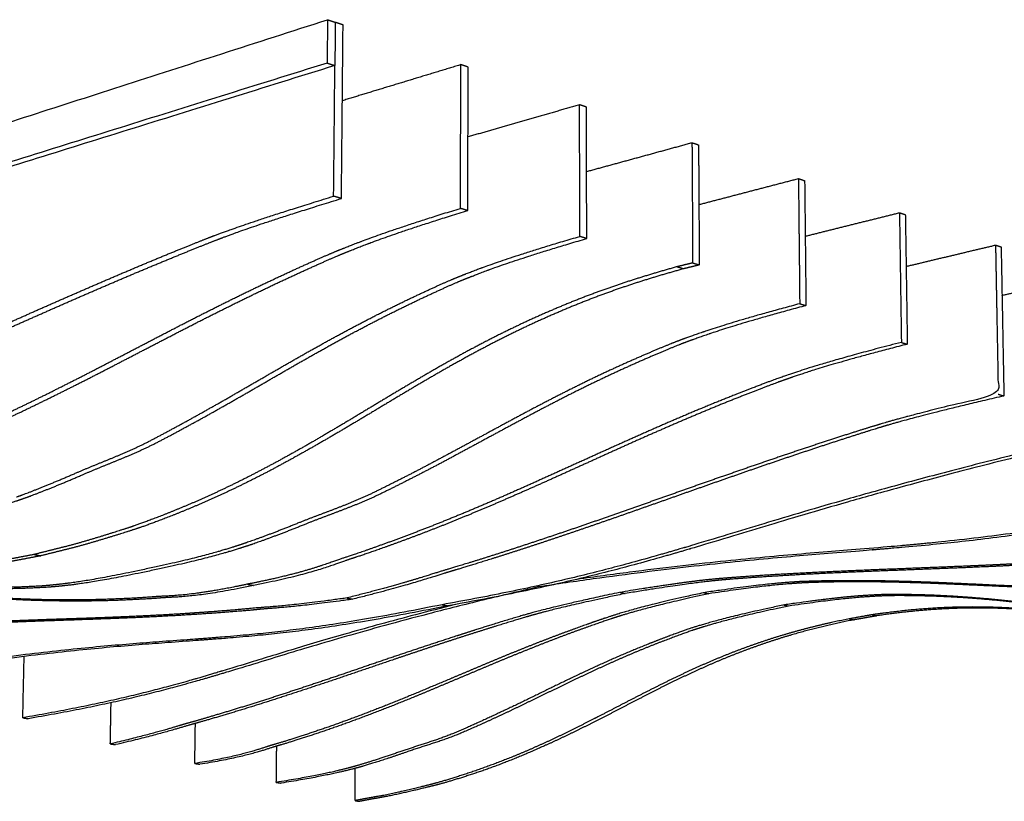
# Model space of a CAD drawing. Header units: centimetres. Extents: x 1837 to 3933, y 103 to 1041.
# Tile 6 of 34: x 2237 to 2339, y 815 to 896. Entities that reach past the tile are written whole.
import ezdxf

# ---------------------------------------------------------------- set-up
doc = ezdxf.new("R2010")
doc.units = ezdxf.units.CM
doc.layers.add('240x240$Visible$Curves$3D', color=7, linetype='Continuous', true_color=0x000000)

msp = doc.modelspace()

# ---------------------------------------------------------------- linework, layer by layer
at = {"layer": '240x240$Visible$Curves$3D'}
for points, weights, degree in [([(2149.92, 858.28), (2200.88, 874.69), (2268.46, 896.45)], [653.232042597, 572.914436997, 492.596831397], 2), ([(2268.46, 896.45), (2268.44, 894.21), (2268.41, 891.96)], [492.596831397, 492.141250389, 491.685669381], 2), ([(2268.46, 896.45), (2268.86, 896.32), (2269.26, 896.18)], [492.596831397, 493.029002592, 493.461173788], 2), ([(2269.26, 896.18), (2269.24, 893.94), (2269.22, 891.7)], [493.461173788, 493.00559278, 492.550011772], 2), ([(2270.07, 895.91), (2269.66, 896.05), (2269.26, 896.18)], [494.325516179, 493.893344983, 493.461173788], 2), ([(2269.9, 877.91), (2269.96, 883.94), (2270.01, 889.94), (2270.07, 895.91)], [490.680868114, 491.895750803, 493.110633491, 494.325516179], 3), ([(2268.41, 891.96), (2200.73, 870.8), (2149.72, 854.84)], [491.685669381, 572.003274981, 652.320880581], 2), ([(2269.22, 891.7), (2201.53, 870.6), (2150.48, 854.69)], [492.550011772, 572.867617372, 653.185222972], 2), ([(2268.41, 891.96), (2268.82, 891.83), (2269.22, 891.7)], [491.685669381, 492.117840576, 492.550011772], 2), ([(2269.09, 878.15), (2269.14, 882.68), (2269.18, 887.2), (2269.22, 891.7)], [489.816525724, 490.727681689, 491.638837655, 492.549993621], 3), ([(2282.29, 891.79), (2278.12, 890.52), (2274.02, 889.28), (2270, 888.05)], [507.866880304, 512.170251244, 516.473622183, 520.776993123], 3), ([(2282.23, 876.89), (2282.25, 881.87), (2282.27, 886.84), (2282.29, 891.79)], [504.768929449, 505.801579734, 506.834230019, 507.866880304], 3), ([(2283.05, 891.53), (2282.67, 891.66), (2282.29, 891.79)], [508.731222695, 508.299051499, 507.866880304], 2), ([(2282.99, 876.66), (2283.01, 881.63), (2283.03, 886.59), (2283.05, 891.53)], [505.63327184, 506.665922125, 507.69857241, 508.731222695], 3), ([(2294.59, 887.63), (2290.68, 886.5), (2286.82, 885.39), (2283.02, 884.3)], [522.27258682, 526.330229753, 530.387872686, 534.44551562], 3), ([(2294.61, 873.98), (2294.6, 878.55), (2294.6, 883.1), (2294.59, 887.63)], [519.356868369, 520.328774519, 521.300680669, 522.27258682], 3), ([(2295.31, 887.39), (2294.95, 887.51), (2294.59, 887.63)], [523.136929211, 522.704758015, 522.27258682], 2), ([(2295.33, 873.76), (2295.32, 878.32), (2295.32, 882.86), (2295.31, 887.39)], [520.22121076, 521.19311691, 522.16502306, 523.136929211], 3), ([(2295.32, 880.71), (2298.91, 881.69), (2302.55, 882.69), (2306.24, 883.7)], [548.193741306, 544.355258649, 540.516775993, 536.678293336], 3), ([(2306.24, 883.7), (2306.27, 879.56), (2306.29, 875.4), (2306.31, 871.23)], [536.678293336, 535.76713132, 534.855969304, 533.944807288], 3), ([(2306.24, 883.7), (2306.58, 883.59), (2306.92, 883.47)], [536.678293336, 537.110464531, 537.542635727], 2), ([(2306.92, 883.47), (2306.95, 879.34), (2306.97, 875.19), (2307, 871.02)], [537.542635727, 536.631473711, 535.720311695, 534.809149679], 3), ([(2306.96, 877.28), (2310.35, 878.17), (2313.79, 879.07), (2317.28, 879.98)], [562.009258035, 558.367505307, 554.72575258, 551.083999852], 3), ([(2317.28, 879.98), (2317.32, 875.67), (2317.37, 871.34), (2317.41, 867)], [551.083999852, 550.112093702, 549.140187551, 548.168281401], 3), ([(2317.28, 879.98), (2317.6, 879.87), (2317.92, 879.76)], [551.083999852, 551.516171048, 551.948342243], 2), ([(2317.92, 879.76), (2317.97, 875.46), (2318.01, 871.14), (2318.06, 866.81)], [551.948342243, 550.976436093, 550.004529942, 549.032623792], 3), ([(2256.26, 873.89), (2257.67, 874.43), (2260.53, 875.52), (2269.09, 878.15)], [503.06042071, 501.583573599, 498.624222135, 489.816525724], 3), ([(2257.07, 873.66), (2258.48, 874.2), (2261.34, 875.29), (2269.9, 877.91)], [503.924763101, 502.44791599, 499.488564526, 490.680868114], 3), ([(2269.9, 877.91), (2269.5, 878.03), (2269.09, 878.15)], [490.680868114, 490.248696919, 489.816525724], 2), ([(2269.42, 872.47), (2271.09, 873.15), (2274.27, 874.45), (2282.23, 876.89)], [517.953504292, 516.217910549, 512.951919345, 504.768929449], 3), ([(2282.99, 876.66), (2282.61, 876.77), (2282.23, 876.89)], [505.63327184, 505.201100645, 504.768929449], 2), ([(2270.18, 872.25), (2271.85, 872.93), (2275.03, 874.23), (2282.99, 876.66)], [518.817846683, 517.08225294, 513.816261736, 505.63327184], 3), ([(2317.98, 874), (2321.2, 874.81), (2324.46, 875.62), (2327.75, 876.44)], [575.88231909, 572.41811485, 568.953910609, 565.489706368], 3), ([(2327.75, 876.44), (2327.82, 871.97), (2327.88, 867.49), (2327.95, 862.99)], [565.489706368, 564.457056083, 563.424405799, 562.391755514], 3), ([(2327.75, 876.44), (2328.06, 876.34), (2328.36, 876.24)], [565.489706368, 565.921877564, 566.354048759], 2), ([(2328.36, 876.24), (2328.43, 871.77), (2328.5, 867.3), (2328.56, 862.8)], [566.354048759, 565.321398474, 564.28874819, 563.256097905], 3), ([(2282, 869.78), (2283.66, 870.45), (2286.76, 871.69), (2294.61, 873.98)], [532.373541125, 530.639020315, 527.44815519, 519.356868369], 3), ([(2295.33, 873.76), (2294.97, 873.87), (2294.61, 873.98)], [520.22121076, 519.789039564, 519.356868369], 2), ([(2282.72, 869.57), (2284.39, 870.24), (2287.49, 871.48), (2295.33, 873.76)], [533.237883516, 531.503362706, 528.312497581, 520.22121076], 3), ([(2328.44, 870.87), (2331.5, 871.6), (2334.58, 872.34), (2337.71, 873.08)], [589.804968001, 586.501782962, 583.198597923, 579.895412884], 3), ([(2337.71, 873.08), (2338, 872.99), (2338.29, 872.89)], [579.895412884, 580.32758408, 580.759755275], 2), ([(2338.29, 872.89), (2338.39, 867.76), (2338.48, 862.61), (2338.58, 857.44)], [580.759755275, 579.544872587, 578.329989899, 577.115107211], 3), ([(2306.31, 871.23), (2305.78, 871.1), (2305.25, 870.97), (2304.72, 870.84)], [533.944807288, 534.491643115, 535.038478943, 535.58531477], 3), ([(2304.72, 870.84), (2305.06, 870.73), (2305.4, 870.63)], [535.58531477, 536.017485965, 536.449657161], 2), ([(2307, 871.02), (2306.46, 870.89), (2305.93, 870.76), (2305.4, 870.63)], [534.809149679, 535.355985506, 535.902821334, 536.449657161], 3), ([(2306.31, 871.23), (2306.66, 871.13), (2307, 871.02)], [533.944807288, 534.376978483, 534.809149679], 2), ([(2338.38, 867.87), (2341.29, 868.54), (2344.22, 869.21), (2347.18, 869.89)], [603.770343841, 600.613935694, 597.457527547, 594.3011194], 3), ([(2317.41, 867), (2309.64, 864.93), (2306.57, 863.79), (2304.92, 863.18)], [548.168281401, 556.259568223, 559.450433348, 561.184954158], 3), ([(2318.06, 866.81), (2310.29, 864.74), (2307.22, 863.6), (2305.57, 862.99)], [549.032623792, 557.123910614, 560.314775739, 562.049296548], 3), ([(2317.41, 867), (2317.74, 866.91), (2318.06, 866.81)], [548.168281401, 548.600452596, 549.032623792], 2), ([(2328.56, 862.8), (2320.75, 860.81), (2317.64, 859.73), (2315.99, 859.15)], [563.256097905, 571.439087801, 574.705079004, 576.440672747], 3), ([(2327.95, 862.99), (2328.26, 862.89), (2328.56, 862.8)], [562.391755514, 562.823926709, 563.256097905], 2), ([(2338.58, 857.44), (2330.25, 855.51), (2327.46, 854.68), (2326.08, 854.27)], [577.115107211, 585.922803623, 588.882155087, 590.359002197], 3), ([(2338, 857.61), (2338.29, 857.53), (2338.58, 857.44)], [576.25076482, 576.682936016, 577.115107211], 2), ([(2347.55, 853.25), (2309.2, 844.15), (2306.6, 840.5), (2280.33, 835.79)], [590.29200653, 633.24584161, 635.621939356, 669.516217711], 3), ([(2348.11, 853.09), (2309.77, 844.01), (2307.17, 840.36), (2280.9, 835.67)], [591.156348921, 634.110184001, 636.486281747, 670.380560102], 3), ([(2236.23, 846.97), (2237.3, 847.34), (2239.81, 848.33), (2242.31, 849.42)], [583.612045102, 582.251571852, 579.132578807, 576.09115107], 3), ([(2236.95, 846.81), (2238.03, 847.19), (2240.54, 848.17), (2243.04, 849.26)], [584.476387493, 583.115914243, 579.996921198, 576.955493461], 3), ([(2357.28, 845.96), (2327.04, 840.1), (2324.32, 842.72), (2290.32, 837.64)], [604.468661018, 638.198772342, 642.188183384, 685.879661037], 3), ([(2265.46, 844.27), (2262.97, 843.25), (2260.46, 842.34), (2259.38, 841.99)], [604.902564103, 607.943991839, 611.062984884, 612.423458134], 3), ([(2247.93, 843.8), (2246.55, 843.36), (2244.08, 842.56), (2241.71, 841.92)], [598.06155112, 599.815216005, 602.987995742, 606.090025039], 3), ([(2248.62, 843.66), (2247.25, 843.21), (2244.77, 842.42), (2242.41, 841.78)], [598.925893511, 600.679558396, 603.852338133, 606.954367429], 3), ([(2266.12, 844.12), (2263.63, 843.11), (2261.12, 842.2), (2260.04, 841.85)], [605.766906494, 608.80833423, 611.927327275, 613.287800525], 3), ([(2241.71, 841.92), (2240.48, 841.61), (2239.26, 841.31), (2238.05, 841)], [606.090025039, 607.720759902, 609.351494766, 610.98222963], 3), ([(2242.41, 841.78), (2241.18, 841.47), (2239.95, 841.17), (2238.74, 840.86)], [606.954367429, 608.585102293, 610.215837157, 611.846572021], 3), ([(2238.05, 841), (2236.84, 840.77), (2235.64, 840.54), (2234.44, 840.31)], [610.98222963, 612.631034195, 614.27983876, 615.928643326], 3), ([(2238.74, 840.86), (2237.53, 840.63), (2236.33, 840.4), (2235.13, 840.18)], [611.846572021, 613.495376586, 615.144181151, 616.792985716], 3), ([(2238.05, 841), (2238.39, 840.93), (2238.74, 840.86)], [610.98222963, 611.414400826, 611.846572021], 2), ([(2270.93, 840.56), (2269.55, 840.12), (2266.99, 838.97), (2260.78, 837.79)], [627.779895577, 629.528802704, 632.721158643, 641.02244986], 3), ([(2281.31, 839.27), (2279.93, 838.87), (2277.33, 837.92), (2271.06, 836.36)], [642.278288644, 644.034411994, 647.337785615, 655.610388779], 3), ([(2309.32, 838.35), (2308.17, 838.24), (2305.89, 838.03), (2299.33, 836.95)], [687.147583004, 688.682980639, 691.759657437, 700.64983236], 3), ([(2317.91, 838.06), (2316.56, 837.98), (2314.04, 837.84), (2307.97, 836.92)], [702.030559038, 703.862734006, 707.310469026, 715.602236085], 3), ([(2239.76, 837.81), (2238.78, 837.71), (2236.53, 837.59), (2234.34, 837.57)], [638.934682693, 640.353392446, 643.658966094, 646.934586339], 3), ([(2240.42, 837.68), (2239.44, 837.58), (2237.19, 837.46), (2235, 837.44)], [639.799025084, 641.217734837, 644.523308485, 647.79892873], 3), ([(2290.32, 837.64), (2260.37, 830.65), (2258.27, 827.52), (2237.42, 823.97)], [685.879661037, 728.833496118, 731.209593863, 765.103872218], 3), ([(2260.78, 837.79), (2254.73, 836.48), (2252.33, 836.6), (2251.06, 836.48)], [641.02244986, 649.278881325, 652.793440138, 654.618882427], 3), ([(2260.15, 837.92), (2260.46, 837.86), (2260.78, 837.79)], [640.158107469, 640.590278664, 641.02244986], 2), ([(2298.8, 837.07), (2299.07, 837.01), (2299.33, 836.95)], [699.785489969, 700.217661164, 700.64983236], 2), ([(2307.46, 837.03), (2307.71, 836.98), (2307.97, 836.92)], [714.737893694, 715.17006489, 715.602236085], 2), ([(2271.06, 836.36), (2264.97, 835.49), (2262.52, 835.43), (2261.25, 835.29)], [655.610388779, 664.058044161, 667.587287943, 669.406552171], 3), ([(2270.46, 836.49), (2270.76, 836.42), (2271.06, 836.36)], [654.746046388, 655.178217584, 655.610388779], 2), ([(2299.33, 836.95), (2292.93, 835.61), (2290.79, 835.01), (2289.72, 834.71)], [700.64983236, 709.457528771, 712.416880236, 713.893727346], 3), ([(2307.97, 836.92), (2302.03, 835.64), (2299.65, 834.9), (2298.4, 834.5)], [715.602236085, 723.785225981, 727.051217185, 728.786810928], 3), ([(2326.03, 836.7), (2324.69, 836.64), (2322.24, 836.53), (2316.26, 835.65)], [716.7775388, 718.614672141, 721.994305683, 730.190175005], 3), ([(2280.33, 835.79), (2256.58, 830.95), (2254.5, 833.38), (2227.51, 829.29)], [669.516217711, 703.246329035, 707.235740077, 750.92721773], 3), ([(2280.9, 835.67), (2257.16, 830.84), (2255.08, 833.27), (2228.09, 829.19)], [670.380560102, 704.110671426, 708.100082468, 751.791560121], 3), ([(2281.7, 835.81), (2259.25, 830.16), (2255.68, 827.27), (2236.87, 824.07)], [696.06435884, 728.689593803, 733.516180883, 764.239529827], 3), ([(2280.33, 835.79), (2280.62, 835.73), (2280.9, 835.67)], [669.516217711, 669.948388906, 670.380560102], 2), ([(2316.26, 835.65), (2310.41, 834.43), (2308.09, 833.7), (2306.84, 833.31)], [730.190175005, 738.281461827, 741.472326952, 743.206847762], 3), ([(2315.77, 835.76), (2316.01, 835.71), (2316.26, 835.65)], [729.325832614, 729.758003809, 730.190175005], 2), ([(2322.57, 834.33), (2322.81, 834.28), (2323.04, 834.23)], [745.554279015, 745.986450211, 746.418621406], 2), ([(2324.94, 834.75), (2325.18, 834.69), (2325.41, 834.64)], [742.273264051, 742.705435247, 743.137606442], 2), ([(2236.87, 824.07), (2236.91, 826.19), (2236.96, 828.31), (2237.01, 830.42)], [764.239529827, 764.889886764, 765.540243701, 766.190600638], 3), ([(2245.94, 821.36), (2245.97, 822.79), (2245.99, 824.21), (2246.02, 825.63)], [778.280771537, 778.724630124, 779.168488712, 779.612347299], 3), ([(2236.87, 824.07), (2237.14, 824.02), (2237.42, 823.97)], [764.239529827, 764.671701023, 765.103872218], 2), ([(2254.64, 823.45), (2253.54, 823.16), (2251.47, 822.43), (2246.47, 821.28)], [765.813013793, 767.569137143, 770.872510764, 779.145113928], 3), ([(2254.7, 819.33), (2254.72, 820.72), (2254.74, 822.1), (2254.76, 823.48)], [792.50424565, 792.943616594, 793.382987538, 793.822358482], 3), ([(2245.94, 821.36), (2246.21, 821.32), (2246.47, 821.28)], [778.280771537, 778.712942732, 779.145113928], 2), ([(2263.29, 821.16), (2262.2, 820.85), (2260.16, 820), (2255.22, 819.25)], [780.126033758, 781.874940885, 785.067296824, 793.368588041], 3), ([(2263.15, 817.37), (2263.17, 818.63), (2263.18, 819.88), (2263.19, 821.13)], [806.727719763, 807.132128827, 807.536537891, 807.940946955], 3), ([(2276.41, 820.43), (2274.45, 819.74), (2272.47, 819.13), (2271.62, 818.9)], [786.924457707, 789.965885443, 793.084878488, 794.445351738], 3), ([(2254.7, 819.33), (2254.96, 819.29), (2255.22, 819.25)], [792.50424565, 792.936416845, 793.368588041], 2), ([(2271.12, 818.99), (2270.03, 818.7), (2268.04, 818.14), (2263.15, 817.37)], [793.581009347, 795.33221972, 798.540391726, 806.727719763], 3), ([(2271.62, 818.9), (2270.52, 818.61), (2268.53, 818.06), (2263.65, 817.29)], [794.445351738, 796.196562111, 799.404734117, 807.592062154], 3), ([(2271.31, 815.48), (2271.32, 816.6), (2271.33, 817.72), (2271.34, 818.83)], [820.951193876, 821.317580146, 821.683966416, 822.050352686], 3), ([(2263.15, 817.37), (2263.4, 817.33), (2263.65, 817.29)], [806.727719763, 807.159890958, 807.592062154], 2), ([(2279.64, 817.07), (2278.55, 816.8), (2276.59, 816.31), (2274.71, 815.93)], [808.894857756, 810.648522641, 813.821302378, 816.923331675], 3), ([(2274.71, 815.93), (2273.74, 815.76), (2272.76, 815.58), (2271.79, 815.4)], [816.923331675, 818.554066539, 820.184801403, 821.815536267], 3), ([(2271.31, 815.48), (2271.55, 815.44), (2271.79, 815.4)], [820.951193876, 821.383365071, 821.815536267], 2)]:
    msp.add_rational_spline(points, weights, degree=degree, dxfattribs=at)
for points, weights, knots in [([(2210.97, 854.69), (2211.99, 855.06), (2214.42, 856.02), (2216.85, 857.01), (2219.37, 858.03), (2221.91, 859.11), (2224.48, 860.22), (2227.1, 861.35), (2229.75, 862.52), (2232.44, 863.71), (2235.15, 864.91), (2237.9, 866.14), (2240.68, 867.36), (2243.47, 868.58), (2246.29, 869.8), (2249.15, 871), (2251.98, 872.19), (2254.88, 873.36), (2256.26, 873.89)], [554.979707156, 553.682770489, 550.619145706, 547.593168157, 544.502932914, 541.423424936, 538.351912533, 535.254702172, 532.16526025, 529.077602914, 525.98912776, 522.90223088, 519.809620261, 516.741868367, 513.668017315, 510.583358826, 507.564002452, 504.504425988, 503.06042071], [681.385454, 681.385454, 681.385454, 681.385454, 688.211042, 688.211042, 688.211042, 695.161251, 695.161251, 695.161251, 702.169523, 702.169523, 702.169523, 709.17966, 709.17966, 709.17966, 716.1339, 716.1339, 716.1339, 722.963176, 722.963176, 722.963176, 722.963176]), ([(2211.77, 854.51), (2212.79, 854.89), (2215.22, 855.84), (2217.66, 856.83), (2220.17, 857.85), (2222.72, 858.92), (2225.29, 860.03), (2227.91, 861.16), (2230.56, 862.32), (2233.24, 863.51), (2235.96, 864.71), (2238.71, 865.93), (2241.48, 867.15), (2244.28, 868.37), (2247.1, 869.59), (2249.96, 870.78), (2252.8, 871.96), (2255.69, 873.13), (2257.07, 873.66)], [555.844049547, 554.54711288, 551.483488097, 548.457510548, 545.367275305, 542.287767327, 539.216254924, 536.119044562, 533.029602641, 529.941945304, 526.853470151, 523.766573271, 520.673962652, 517.606210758, 514.532359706, 511.447701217, 508.428344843, 505.368768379, 503.924763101], [681.385454, 681.385454, 681.385454, 681.385454, 688.211042, 688.211042, 688.211042, 695.161251, 695.161251, 695.161251, 702.169523, 702.169523, 702.169523, 709.17966, 709.17966, 709.17966, 716.1339, 716.1339, 716.1339, 722.963176, 722.963176, 722.963176, 722.963176]), ([(2337.71, 873.08), (2337.8, 867.95), (2337.9, 862.79), (2338, 857.61), (2329.66, 855.68), (2326.87, 854.85), (2325.49, 854.43), (2324.15, 854.03), (2321.32, 853.13), (2318.54, 852.21), (2315.74, 851.28), (2312.96, 850.33), (2310.22, 849.37), (2307.48, 848.42), (2304.77, 847.46), (2302.09, 846.51), (2299.44, 845.57), (2296.81, 844.65), (2294.2, 843.75), (2291.64, 842.88), (2289.11, 842.03), (2286.6, 841.22), (2284.16, 840.44), (2281.73, 839.69), (2280.71, 839.4), (2279.33, 839), (2276.72, 838.05), (2270.46, 836.49), (2264.36, 835.61), (2261.92, 835.55), (2260.65, 835.41), (2259.71, 835.32), (2257.51, 835.13), (2255.36, 834.98), (2253.18, 834.82), (2251.02, 834.7), (2248.88, 834.6), (2246.75, 834.5), (2244.63, 834.42), (2242.54, 834.35), (2240.47, 834.28), (2238.42, 834.21), (2236.38, 834.13), (2234.38, 834.05), (2232.4, 833.95), (2230.43, 833.83), (2228.52, 833.72), (2226.61, 833.57), (2225.71, 833.48)], [579.895412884, 578.680530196, 577.465647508, 576.25076482, 585.058461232, 588.017812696, 589.494659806, 590.938665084, 593.998241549, 597.017597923, 600.102256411, 603.176107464, 606.243859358, 609.336469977, 612.423366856, 615.51184201, 618.599499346, 621.688941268, 624.78615163, 627.857664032, 630.937172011, 634.027407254, 637.053384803, 640.117009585, 641.413946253, 643.170069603, 646.473443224, 654.746046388, 663.19370177, 666.722945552, 668.54220978, 669.885777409, 673.086569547, 676.264375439, 679.509663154, 682.760956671, 686.01526867, 689.296808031, 692.581829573, 695.867461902, 699.153964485, 702.441192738, 705.725991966, 708.984387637, 712.240911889, 715.491910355, 718.674085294, 721.882472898, 723.383726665], [277.169346, 277.169346, 277.169346, 277.169346, 297.169346, 297.169346, 297.169346, 304.153943, 304.153943, 304.153943, 310.983218, 310.983218, 310.983218, 317.937459, 317.937459, 317.937459, 324.947595, 324.947595, 324.947595, 331.955868, 331.955868, 331.955868, 338.906076, 338.906076, 338.906076, 345.731665, 345.731665, 345.731665, 354.973886, 354.973886, 354.973886, 364.216108, 364.216108, 364.216108, 371.041697, 371.041697, 371.041697, 377.991905, 377.991905, 377.991905, 385.000177, 385.000177, 385.000177, 392.010314, 392.010314, 392.010314, 398.964555, 398.964555, 398.964555, 405.79383, 405.79383, 405.79383, 405.79383]), ([(2223.92, 850.76), (2224.97, 851.15), (2227.43, 852.15), (2229.9, 853.22), (2232.44, 854.32), (2235.01, 855.51), (2237.6, 856.77), (2240.24, 858.06), (2242.9, 859.41), (2245.59, 860.81), (2248.31, 862.22), (2251.07, 863.67), (2253.86, 865.1), (2256.66, 866.54), (2259.5, 867.95), (2262.38, 869.31), (2265.23, 870.65), (2268.16, 871.96), (2269.42, 872.47)], [569.292727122, 567.971262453, 564.895818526, 561.874634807, 558.789929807, 555.73194629, 552.693389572, 549.629489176, 546.593997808, 543.559738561, 540.522885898, 537.49351781, 534.450708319, 531.425243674, 528.390421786, 525.325658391, 522.328511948, 519.270935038, 517.953504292], [433.363715, 433.363715, 433.363715, 433.363715, 440.264163, 440.264163, 440.264163, 447.28436, 447.28436, 447.28436, 454.358961, 454.358961, 454.358961, 461.44465, 461.44465, 461.44465, 468.487018, 468.487018, 468.487018, 475.405311, 475.405311, 475.405311, 475.405311]), ([(2224.69, 850.59), (2225.73, 850.98), (2228.2, 851.98), (2230.66, 853.04), (2233.21, 854.14), (2235.77, 855.33), (2238.36, 856.59), (2241, 857.87), (2243.66, 859.23), (2246.36, 860.62), (2249.08, 862.03), (2251.84, 863.47), (2254.62, 864.9), (2257.43, 866.33), (2260.27, 867.74), (2263.15, 869.1), (2266, 870.44), (2268.92, 871.74), (2270.18, 872.25)], [570.157069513, 568.835604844, 565.760160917, 562.738977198, 559.654272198, 556.596288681, 553.557731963, 550.493831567, 547.458340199, 544.424080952, 541.387228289, 538.357860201, 535.31505071, 532.289586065, 529.254764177, 526.190000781, 523.192854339, 520.135277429, 518.817846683], [433.363715, 433.363715, 433.363715, 433.363715, 440.264163, 440.264163, 440.264163, 447.28436, 447.28436, 447.28436, 454.358961, 454.358961, 454.358961, 461.44465, 461.44465, 461.44465, 468.487018, 468.487018, 468.487018, 475.405311, 475.405311, 475.405311, 475.405311]), ([(2304.72, 870.84), (2301.6, 869.97), (2298.63, 869.04), (2295.59, 867.89), (2292.6, 866.76), (2289.61, 865.45), (2286.72, 864.02), (2283.82, 862.59), (2280.98, 861.02), (2278.18, 859.38), (2275.38, 857.75), (2272.63, 856.06), (2269.89, 854.43), (2267.21, 852.83), (2264.52, 851.29), (2261.86, 849.89), (2259.26, 848.51), (2256.68, 847.28), (2254.1, 846.18), (2251.58, 845.11), (2249.03, 844.16), (2247.93, 843.8)], [535.58531477, 538.814246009, 541.896302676, 545.04262158, 548.176033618, 551.304547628, 554.323630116, 557.392570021, 560.384887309, 563.352855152, 566.347669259, 569.306041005, 572.287728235, 575.245647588, 578.250467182, 581.283700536, 584.290657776, 587.324773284, 590.432664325, 593.500545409, 596.662464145, 598.06155112], [768.316875, 768.316875, 768.316875, 768.316875, 775.541056, 775.541056, 775.541056, 782.650885, 782.650885, 782.650885, 789.826617, 789.826617, 789.826617, 797.07632, 797.07632, 797.07632, 804.28717, 804.28717, 804.28717, 811.400483, 811.400483, 811.400483, 818.475493, 818.475493, 818.475493, 818.475493]), ([(2242.31, 849.42), (2244.87, 850.54), (2247.44, 851.43), (2250.04, 852.78), (2252.69, 854.16), (2255.36, 855.64), (2258.05, 857.18), (2260.78, 858.75), (2263.53, 860.36), (2266.32, 861.94), (2269.13, 863.52), (2271.97, 865.06), (2274.86, 866.49), (2277.74, 867.92), (2280.7, 869.26), (2282, 869.78)], [576.09115107, 572.998248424, 569.879292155, 566.864747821, 563.828045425, 560.823466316, 557.843423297, 554.849585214, 551.872418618, 548.869230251, 545.882713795, 542.880064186, 539.820221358, 536.819177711, 533.729874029, 532.373541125], [440.155891, 440.155891, 440.155891, 440.155891, 447.229331, 447.229331, 447.229331, 454.370141, 454.370141, 454.370141, 461.537886, 461.537886, 461.537886, 468.658442, 468.658442, 468.658442, 475.685651, 475.685651, 475.685651, 475.685651]), ([(2305.4, 870.63), (2302.28, 869.77), (2299.31, 868.84), (2296.28, 867.69), (2293.29, 866.56), (2290.3, 865.25), (2287.41, 863.83), (2284.51, 862.4), (2281.67, 860.83), (2278.87, 859.2), (2276.07, 857.57), (2273.32, 855.88), (2270.58, 854.26), (2267.9, 852.67), (2265.21, 851.13), (2262.56, 849.73), (2259.95, 848.36), (2257.37, 847.12), (2254.79, 846.03), (2252.27, 844.96), (2249.73, 844.01), (2248.62, 843.66)], [536.449657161, 539.6785884, 542.760645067, 545.906963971, 549.040376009, 552.168890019, 555.187972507, 558.256912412, 561.2492297, 564.217197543, 567.21201165, 570.170383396, 573.152070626, 576.109989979, 579.114809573, 582.148042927, 585.155000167, 588.189115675, 591.297006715, 594.3648878, 597.526806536, 598.925893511], [768.316875, 768.316875, 768.316875, 768.316875, 775.541056, 775.541056, 775.541056, 782.650885, 782.650885, 782.650885, 789.826617, 789.826617, 789.826617, 797.07632, 797.07632, 797.07632, 804.28717, 804.28717, 804.28717, 811.400483, 811.400483, 811.400483, 818.475493, 818.475493, 818.475493, 818.475493]), ([(2243.04, 849.26), (2245.6, 850.38), (2248.17, 851.27), (2250.77, 852.61), (2253.42, 853.98), (2256.09, 855.47), (2258.78, 857), (2261.51, 858.56), (2264.26, 860.18), (2267.05, 861.75), (2269.85, 863.33), (2272.69, 864.86), (2275.59, 866.29), (2278.46, 867.71), (2281.42, 869.05), (2282.72, 869.57)], [576.955493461, 573.862590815, 570.743634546, 567.729090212, 564.692387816, 561.687808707, 558.707765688, 555.713927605, 552.736761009, 549.733572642, 546.747056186, 543.744406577, 540.684563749, 537.683520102, 534.59421642, 533.237883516], [440.155891, 440.155891, 440.155891, 440.155891, 447.229331, 447.229331, 447.229331, 454.370141, 454.370141, 454.370141, 461.537886, 461.537886, 461.537886, 468.658442, 468.658442, 468.658442, 475.685651, 475.685651, 475.685651, 475.685651]), ([(2356.2, 866.84), (2356.38, 859.97), (2356.56, 853.06), (2356.75, 846.11), (2327.92, 840.51), (2324.1, 842.62), (2294.32, 838.42)], [608.706825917, 607.005990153, 605.30515439, 603.604318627, 635.667131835, 640.856775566, 678.81887125], [-120.94641, -120.94641, -120.94641, -120.94641, -92.94641, -92.94641, -92.94641, -39.434771, -39.434771, -39.434771, -39.434771]), ([(2327.95, 862.99), (2320.14, 861), (2317.02, 859.91), (2315.38, 859.33), (2314.14, 858.9), (2311.26, 857.79), (2308.45, 856.65), (2305.61, 855.49), (2302.82, 854.28), (2300.05, 853.04), (2297.29, 851.81), (2294.57, 850.57), (2291.87, 849.35), (2289.2, 848.14), (2286.57, 846.97), (2283.94, 845.86), (2281.37, 844.77), (2278.81, 843.75), (2276.27, 842.8), (2273.81, 841.88), (2271.34, 841.02), (2270.3, 840.69), (2268.92, 840.26), (2266.35, 839.1), (2260.15, 837.92), (2254.1, 836.6), (2251.7, 836.72), (2250.43, 836.61), (2249.48, 836.52), (2247.26, 836.4), (2245.09, 836.33), (2242.9, 836.27), (2240.73, 836.27), (2238.59, 836.32), (2236.46, 836.38), (2234.36, 836.48), (2232.28, 836.6), (2230.21, 836.72), (2228.17, 836.85), (2226.14, 836.95), (2224.15, 837.06), (2222.17, 837.13), (2220.2, 837.14), (2218.29, 837.15), (2216.37, 837.1), (2215.55, 837.04), (2214.48, 836.97), (2212.48, 836.84), (2207.63, 835.94)], [562.391755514, 570.57474541, 573.840736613, 575.576330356, 576.893761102, 579.951338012, 582.948484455, 586.013247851, 589.048069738, 592.073534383, 595.116343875, 598.145711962, 601.182564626, 604.216823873, 607.252315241, 610.316215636, 613.354772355, 616.412755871, 619.497460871, 622.51864459, 625.594088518, 626.915553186, 628.664460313, 631.856816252, 640.158107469, 648.414538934, 651.929097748, 653.754540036, 655.133834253, 658.384788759, 661.612179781, 664.907427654, 668.209967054, 671.520049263, 674.85773986, 678.193628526, 681.538204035, 684.885638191, 688.234795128, 691.580986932, 694.908104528, 698.228003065, 701.545077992, 704.788969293, 708.064547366, 709.455289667, 711.287464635, 714.735199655, 723.026966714], [243.36639, 243.36639, 243.36639, 243.36639, 252.480604, 252.480604, 252.480604, 259.398897, 259.398897, 259.398897, 266.441265, 266.441265, 266.441265, 273.526954, 273.526954, 273.526954, 280.601554, 280.601554, 280.601554, 287.621752, 287.621752, 287.621752, 294.522199, 294.522199, 294.522199, 303.654673, 303.654673, 303.654673, 312.787147, 312.787147, 312.787147, 319.687595, 319.687595, 319.687595, 326.707793, 326.707793, 326.707793, 333.782393, 333.782393, 333.782393, 340.868082, 340.868082, 340.868082, 347.91045, 347.91045, 347.91045, 354.828743, 354.828743, 354.828743, 363.942957, 363.942957, 363.942957, 363.942957]), ([(2304.92, 863.18), (2303.63, 862.7), (2300.69, 861.46), (2297.85, 860.15), (2294.97, 858.82), (2292.16, 857.39), (2289.37, 855.92), (2286.6, 854.45), (2283.86, 852.94), (2281.15, 851.49), (2278.48, 850.05), (2275.82, 848.67), (2273.18, 847.39), (2270.59, 846.13), (2268.03, 845.31), (2265.46, 844.27)], [561.184954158, 562.541287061, 565.630590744, 568.63163439, 571.691477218, 574.694126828, 577.680643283, 580.68383165, 583.660998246, 586.654836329, 589.634879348, 592.639458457, 595.676160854, 598.690705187, 601.809661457, 604.902564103], [681.79056, 681.79056, 681.79056, 681.79056, 688.817769, 688.817769, 688.817769, 695.938326, 695.938326, 695.938326, 703.10607, 703.10607, 703.10607, 710.246881, 710.246881, 710.246881, 717.32032, 717.32032, 717.32032, 717.32032]), ([(2305.57, 862.99), (2304.28, 862.51), (2301.35, 861.28), (2298.5, 859.96), (2295.63, 858.64), (2292.81, 857.22), (2290.03, 855.75), (2287.26, 854.28), (2284.52, 852.78), (2281.81, 851.33), (2279.14, 849.89), (2276.48, 848.51), (2273.84, 847.23), (2271.25, 845.98), (2268.69, 845.16), (2266.12, 844.12)], [562.049296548, 563.405629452, 566.494933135, 569.495976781, 572.555819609, 575.558469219, 578.544985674, 581.548174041, 584.525340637, 587.51917872, 590.499221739, 593.503800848, 596.540503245, 599.555047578, 602.674003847, 605.766906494], [681.79056, 681.79056, 681.79056, 681.79056, 688.817769, 688.817769, 688.817769, 695.938326, 695.938326, 695.938326, 703.10607, 703.10607, 703.10607, 710.246881, 710.246881, 710.246881, 717.32032, 717.32032, 717.32032, 717.32032]), ([(2315.99, 859.15), (2314.75, 858.72), (2311.88, 857.62), (2309.07, 856.48), (2306.24, 855.32), (2303.44, 854.11), (2300.67, 852.88), (2297.92, 851.65), (2295.2, 850.41), (2292.5, 849.19), (2289.83, 847.99), (2287.19, 846.82), (2284.57, 845.71), (2281.99, 844.63), (2279.44, 843.6), (2276.9, 842.66), (2274.44, 841.74), (2271.97, 840.88), (2270.93, 840.56)], [576.440672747, 577.758103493, 580.815680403, 583.812826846, 586.877590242, 589.912412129, 592.937876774, 595.980686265, 599.010054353, 602.046907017, 605.081166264, 608.116657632, 611.180558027, 614.219114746, 617.277098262, 620.361803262, 623.382986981, 626.458430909, 627.779895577], [684.226517, 684.226517, 684.226517, 684.226517, 691.14481, 691.14481, 691.14481, 698.187178, 698.187178, 698.187178, 705.272867, 705.272867, 705.272867, 712.347468, 712.347468, 712.347468, 719.367665, 719.367665, 719.367665, 726.268113, 726.268113, 726.268113, 726.268113]), ([(2388.4, 855.98), (2388.69, 848.55), (2388.98, 841.07), (2389.27, 833.55), (2387.78, 833.35), (2386.29, 833.16), (2384.81, 832.97), (2382.01, 832.64), (2379.13, 832.43), (2377.55, 832.31), (2376.3, 832.22), (2373.46, 832.12), (2370.7, 832.14), (2367.93, 832.16), (2365.22, 832.3), (2362.52, 832.54), (2359.84, 832.78), (2357.17, 833.13), (2354.56, 833.52), (2351.96, 833.9), (2349.38, 834.32), (2346.82, 834.68), (2344.31, 835.02), (2341.82, 835.3), (2339.32, 835.44), (2336.89, 835.58), (2334.42, 835.59), (2332.01, 835.47), (2329.61, 835.35), (2327.31, 835.09), (2324.94, 834.75), (2324.55, 834.68), (2324.15, 834.61), (2323.75, 834.54), (2323.36, 834.47), (2322.97, 834.4), (2322.57, 834.33), (2320.25, 833.87), (2318.03, 833.34), (2315.76, 832.66), (2313.51, 831.99), (2311.26, 831.19), (2309.08, 830.29), (2306.88, 829.38), (2304.73, 828.37), (2302.6, 827.3), (2300.46, 826.23), (2298.35, 825.12), (2296.25, 824.04), (2296.2, 824.01), (2296.14, 823.99), (2296.08, 823.96)], [666.329651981, 664.325095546, 662.32053911, 660.315982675, 661.96478724, 663.613591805, 665.26239637, 668.420489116, 671.715334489, 673.536467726, 674.989381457, 678.335195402, 681.647055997, 685.002108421, 688.346834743, 691.723251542, 695.129172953, 698.566519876, 701.977182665, 705.415251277, 708.854436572, 712.292224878, 715.699195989, 719.091285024, 722.488188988, 725.829907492, 729.215318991, 732.521467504, 735.841234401, 739.0077951, 742.273264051, 742.820099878, 743.366935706, 743.913771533, 744.460607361, 745.007443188, 745.554279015, 748.783210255, 751.865266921, 755.011585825, 758.144997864, 761.273511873, 764.292594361, 767.361534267, 770.353851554, 773.321819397, 776.316633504, 779.27500525, 782.25669248, 782.338923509, 782.421190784, 782.503493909], [-422.868998, -422.868998, -422.868998, -422.868998, -389.868998, -389.868998, -389.868998, -382.519214, -382.519214, -382.519214, -373.651147, -373.651147, -373.651147, -366.576137, -366.576137, -366.576137, -359.462824, -359.462824, -359.462824, -352.251974, -352.251974, -352.251974, -345.002271, -345.002271, -345.002271, -337.826539, -337.826539, -337.826539, -330.71671, -330.71671, -330.71671, -323.492528, -323.492528, -323.492528, -321.041498, -321.041498, -321.041498, -318.590467, -318.590467, -318.590467, -311.366286, -311.366286, -311.366286, -304.256457, -304.256457, -304.256457, -297.080725, -297.080725, -297.080725, -289.831022, -289.831022, -289.831022, -289.630558, -289.630558, -289.630558, -289.630558]), ([(2326.08, 854.27), (2324.74, 853.87), (2321.91, 852.97), (2319.14, 852.05), (2316.33, 851.13), (2313.56, 850.18), (2310.82, 849.22), (2308.08, 848.27), (2305.37, 847.31), (2302.69, 846.36), (2300.03, 845.43), (2297.41, 844.5), (2294.8, 843.61), (2292.25, 842.74), (2289.71, 841.89), (2287.2, 841.09), (2284.76, 840.31), (2282.33, 839.56), (2281.31, 839.27)], [590.359002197, 591.803007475, 594.86258394, 597.881940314, 600.966598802, 604.040449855, 607.108201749, 610.200812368, 613.287709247, 616.376184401, 619.463841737, 622.553283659, 625.650494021, 628.722006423, 631.801514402, 634.891749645, 637.917727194, 640.981351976, 642.278288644], [304.153943, 304.153943, 304.153943, 304.153943, 310.983218, 310.983218, 310.983218, 317.937459, 317.937459, 317.937459, 324.947595, 324.947595, 324.947595, 331.955868, 331.955868, 331.955868, 338.906076, 338.906076, 338.906076, 345.731665, 345.731665, 345.731665, 345.731665]), ([(2217.4, 842.23), (2218.66, 842.37), (2221, 842.61), (2226.95, 844.02), (2233.06, 845.43), (2235.57, 846.33), (2236.95, 846.81)], [610.987612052, 609.16143926, 605.801540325, 597.623097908, 589.435769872, 586.227597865, 584.476387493], [415.147482, 415.147482, 415.147482, 415.147482, 424.153433, 424.153433, 424.153433, 433.159384, 433.159384, 433.159384, 433.159384]), ([(2365.45, 842.21), (2357.71, 841.21), (2354.6, 841.11), (2352.99, 840.95), (2351.8, 840.83), (2349.01, 840.61), (2346.28, 840.42), (2343.51, 840.23), (2340.77, 840.07), (2338.06, 839.94), (2335.36, 839.81), (2332.68, 839.7), (2330.03, 839.6), (2327.41, 839.49), (2324.81, 839.4), (2322.24, 839.28), (2319.71, 839.17), (2317.21, 839.05), (2314.73, 838.9), (2312.32, 838.75), (2309.91, 838.57), (2308.79, 838.47), (2307.64, 838.36), (2305.37, 838.15), (2298.8, 837.07), (2292.4, 835.73), (2290.26, 835.12), (2289.19, 834.82), (2288.16, 834.53), (2285.96, 833.86), (2283.81, 833.18), (2281.64, 832.49), (2279.48, 831.78), (2277.34, 831.07), (2275.2, 830.35), (2273.08, 829.63), (2270.98, 828.91), (2268.9, 828.2), (2266.83, 827.5), (2264.78, 826.83), (2262.76, 826.16), (2260.76, 825.52), (2258.77, 824.92), (2256.84, 824.33), (2254.91, 823.76), (2254.1, 823.54), (2253.01, 823.25), (2250.93, 822.52), (2245.94, 821.36)], [617.645560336, 626.093215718, 629.6224595, 631.441723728, 632.785291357, 635.986083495, 639.163889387, 642.409177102, 645.660470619, 648.914782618, 652.196321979, 655.481343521, 658.76697585, 662.053478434, 665.340706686, 668.625505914, 671.883901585, 675.140425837, 678.391424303, 681.573599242, 684.781986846, 686.283240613, 687.818638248, 690.895315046, 699.785489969, 708.59318638, 711.552537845, 713.029384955, 714.473390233, 717.532966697, 720.552323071, 723.63698156, 726.710832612, 729.778584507, 732.871195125, 735.958092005, 739.046567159, 742.134224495, 745.223666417, 748.320876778, 751.392389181, 754.471897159, 757.562132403, 760.588109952, 763.651734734, 764.948671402, 766.704794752, 770.008168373, 778.280771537], [-15.411127, -15.411127, -15.411127, -15.411127, -6.168906, -6.168906, -6.168906, 0.656683, 0.656683, 0.656683, 7.606891, 7.606891, 7.606891, 14.615164, 14.615164, 14.615164, 21.6253, 21.6253, 21.6253, 28.579541, 28.579541, 28.579541, 35.408816, 35.408816, 35.408816, 42.393413, 42.393413, 42.393413, 49.37801, 49.37801, 49.37801, 56.207286, 56.207286, 56.207286, 63.161526, 63.161526, 63.161526, 70.171663, 70.171663, 70.171663, 77.179935, 77.179935, 77.179935, 84.130144, 84.130144, 84.130144, 90.955732, 90.955732, 90.955732, 100.197954, 100.197954, 100.197954, 100.197954]), ([(2259.38, 841.99), (2258, 841.55), (2255.49, 840.71), (2249.35, 839.43), (2243.38, 838.14), (2241.03, 837.94), (2239.76, 837.81)], [612.423458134, 614.174668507, 617.382840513, 625.57016855, 633.748610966, 637.108509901, 638.934682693], [724.316827, 724.316827, 724.316827, 724.316827, 733.322779, 733.322779, 733.322779, 742.32873, 742.32873, 742.32873, 742.32873]), ([(2260.04, 841.85), (2258.66, 841.41), (2256.15, 840.57), (2250.02, 839.29), (2244.04, 838.01), (2241.69, 837.81), (2240.42, 837.68)], [613.287800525, 615.039010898, 618.247182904, 626.434510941, 634.612953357, 637.972852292, 639.799025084], [724.316827, 724.316827, 724.316827, 724.316827, 733.322779, 733.322779, 733.322779, 742.32873, 742.32873, 742.32873, 742.32873]), ([(2353.5, 840.81), (2352.32, 840.7), (2349.53, 840.47), (2346.79, 840.29), (2344.03, 840.1), (2341.29, 839.94), (2338.58, 839.81), (2335.88, 839.68), (2333.2, 839.57), (2330.55, 839.47), (2327.93, 839.37), (2325.34, 839.27), (2322.76, 839.16), (2320.24, 839.05), (2317.74, 838.93), (2315.25, 838.77), (2312.85, 838.63), (2310.44, 838.45), (2309.32, 838.35)], [632.306066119, 633.649633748, 636.850425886, 640.028231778, 643.273519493, 646.52481301, 649.779125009, 653.06066437, 656.345685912, 659.631318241, 662.917820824, 666.205049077, 669.489848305, 672.748243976, 676.004768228, 679.255766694, 682.437941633, 685.646329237, 687.147583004], [446.609521, 446.609521, 446.609521, 446.609521, 453.43511, 453.43511, 453.43511, 460.385318, 460.385318, 460.385318, 467.393591, 467.393591, 467.393591, 474.403727, 474.403727, 474.403727, 481.357968, 481.357968, 481.357968, 488.187243, 488.187243, 488.187243, 488.187243]), ([(2317.4, 838.18), (2316.05, 838.1), (2313.53, 837.96), (2307.46, 837.03), (2301.52, 835.76), (2299.14, 835.01), (2297.88, 834.61), (2296.94, 834.31), (2294.73, 833.54), (2292.57, 832.73), (2290.38, 831.91), (2288.22, 831.05), (2286.08, 830.16), (2283.95, 829.27), (2281.83, 828.37), (2279.73, 827.49), (2277.65, 826.61), (2275.58, 825.76), (2273.53, 824.96), (2271.5, 824.17), (2269.49, 823.43), (2267.49, 822.75), (2265.55, 822.09), (2263.6, 821.48), (2262.77, 821.25), (2261.68, 820.94), (2259.64, 820.09), (2254.7, 819.33)], [701.166216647, 702.998391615, 706.446126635, 714.737893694, 722.920883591, 726.186874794, 727.922468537, 729.239899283, 732.297476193, 735.294622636, 738.359386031, 741.394207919, 744.419672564, 747.462482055, 750.491850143, 753.528702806, 756.562962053, 759.598453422, 762.662353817, 765.700910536, 768.758894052, 771.843599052, 774.864782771, 777.940226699, 779.261691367, 781.010598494, 784.202954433, 792.50424565], [359.343415, 359.343415, 359.343415, 359.343415, 368.45763, 368.45763, 368.45763, 377.571844, 377.571844, 377.571844, 384.490137, 384.490137, 384.490137, 391.532505, 391.532505, 391.532505, 398.618194, 398.618194, 398.618194, 405.692794, 405.692794, 405.692794, 412.712992, 412.712992, 412.712992, 419.613439, 419.613439, 419.613439, 428.745913, 428.745913, 428.745913, 428.745913]), ([(2361.52, 837.83), (2360.31, 837.74), (2357.51, 837.61), (2354.77, 837.54), (2352, 837.47), (2349.26, 837.47), (2346.56, 837.51), (2343.86, 837.56), (2341.19, 837.66), (2338.55, 837.77), (2335.94, 837.89), (2333.35, 838.02), (2330.78, 838.12), (2328.26, 838.21), (2325.75, 838.28), (2323.27, 838.28), (2320.85, 838.29), (2318.43, 838.23), (2317.4, 838.18)], [645.465467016, 646.844761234, 650.095715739, 653.323106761, 656.618354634, 659.920894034, 663.230976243, 666.56866684, 669.904555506, 673.249131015, 676.596565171, 679.945722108, 683.291913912, 686.619031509, 689.938930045, 693.256004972, 696.499896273, 699.775474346, 701.166216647], [777.047733, 777.047733, 777.047733, 777.047733, 783.948181, 783.948181, 783.948181, 790.968378, 790.968378, 790.968378, 798.042979, 798.042979, 798.042979, 805.128668, 805.128668, 805.128668, 812.171036, 812.171036, 812.171036, 819.089329, 819.089329, 819.089329, 819.089329]), ([(2362.01, 837.7), (2360.81, 837.61), (2358, 837.48), (2355.26, 837.41), (2352.49, 837.34), (2349.76, 837.34), (2347.05, 837.39), (2344.35, 837.44), (2341.69, 837.53), (2339.05, 837.65), (2336.44, 837.76), (2333.85, 837.89), (2331.29, 837.99), (2328.76, 838.09), (2326.26, 838.16), (2323.77, 838.16), (2321.36, 838.17), (2318.94, 838.11), (2317.91, 838.06)], [646.329809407, 647.709103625, 650.96005813, 654.187449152, 657.482697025, 660.785236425, 664.095318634, 667.433009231, 670.768897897, 674.113473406, 677.460907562, 680.810064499, 684.156256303, 687.4833739, 690.803272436, 694.120347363, 697.364238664, 700.639816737, 702.030559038], [777.047733, 777.047733, 777.047733, 777.047733, 783.948181, 783.948181, 783.948181, 790.968378, 790.968378, 790.968378, 798.042979, 798.042979, 798.042979, 805.128668, 805.128668, 805.128668, 812.171036, 812.171036, 812.171036, 819.089329, 819.089329, 819.089329, 819.089329]), ([(2251.06, 836.48), (2250.11, 836.4), (2247.89, 836.27), (2245.72, 836.21), (2243.53, 836.15), (2241.36, 836.15), (2239.22, 836.2), (2237.09, 836.25), (2234.99, 836.36), (2232.9, 836.48), (2230.84, 836.6), (2228.8, 836.73), (2226.77, 836.83), (2224.77, 836.94), (2222.79, 837.01), (2220.82, 837.02), (2218.92, 837.03), (2217, 836.98), (2216.18, 836.93)], [654.618882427, 655.998176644, 659.24913115, 662.476522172, 665.771770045, 669.074309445, 672.384391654, 675.722082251, 679.057970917, 682.402546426, 685.749980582, 689.099137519, 692.445329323, 695.772446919, 699.092345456, 702.409420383, 705.653311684, 708.928889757, 710.319632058], [744.533061, 744.533061, 744.533061, 744.533061, 751.433508, 751.433508, 751.433508, 758.453706, 758.453706, 758.453706, 765.528307, 765.528307, 765.528307, 772.613996, 772.613996, 772.613996, 779.656363, 779.656363, 779.656363, 786.574656, 786.574656, 786.574656, 786.574656]), ([(2381.68, 836.31), (2374.24, 835.1), (2371.29, 834.92), (2369.7, 834.81), (2368.47, 834.72), (2365.65, 834.62), (2362.89, 834.61), (2360.12, 834.6), (2357.4, 834.4), (2354.7, 834.58), (2352.01, 834.76), (2349.35, 835.02), (2346.73, 835.31), (2344.12, 835.6), (2341.55, 835.92), (2338.99, 836.19), (2336.47, 836.45), (2333.97, 836.65), (2331.47, 836.76), (2329.05, 836.86), (2326.6, 836.87), (2325.55, 836.82), (2324.2, 836.76), (2321.75, 836.65), (2315.77, 835.76), (2309.92, 834.54), (2307.6, 833.81), (2306.35, 833.42), (2305.38, 833.11), (2303.14, 832.29), (2300.97, 831.41), (2298.78, 830.52), (2296.62, 829.55), (2294.48, 828.54), (2292.35, 827.53), (2290.24, 826.48), (2288.15, 825.47), (2286.07, 824.48), (2284.01, 823.51), (2281.95, 822.63), (2279.93, 821.76), (2277.92, 821.22), (2275.91, 820.52), (2273.95, 819.83), (2271.97, 819.22), (2271.12, 818.99)], [646.092508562, 654.270950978, 657.630849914, 659.457022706, 660.875732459, 664.181306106, 667.456926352, 670.787985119, 674.037656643, 677.387827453, 680.762623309, 684.151432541, 687.532844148, 690.929908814, 694.328688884, 697.724998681, 701.102454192, 704.46653056, 707.833315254, 711.135402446, 714.476624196, 715.913196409, 717.75032975, 721.129963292, 729.325832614, 737.417119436, 740.607984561, 742.342505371, 743.698838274, 746.788141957, 749.789185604, 752.849028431, 755.851678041, 758.838194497, 761.841382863, 764.818549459, 767.812387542, 770.792430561, 773.79700967, 776.833712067, 779.8482564, 782.96721267, 786.060115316, 789.101543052, 792.220536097, 793.581009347], [309.169346, 309.169346, 309.169346, 309.169346, 318.175297, 318.175297, 318.175297, 325.171804, 325.171804, 325.171804, 332.245244, 332.245244, 332.245244, 339.386054, 339.386054, 339.386054, 346.553799, 346.553799, 346.553799, 353.674355, 353.674355, 353.674355, 360.701564, 360.701564, 360.701564, 369.688178, 369.688178, 369.688178, 378.674791, 378.674791, 378.674791, 385.702, 385.702, 385.702, 392.822556, 392.822556, 392.822556, 399.990301, 399.990301, 399.990301, 407.131111, 407.131111, 407.131111, 414.204551, 414.204551, 414.204551, 421.201058, 421.201058, 421.201058, 421.201058]), ([(2363.37, 834.49), (2360.59, 834.48), (2357.88, 834.28), (2355.18, 834.46), (2352.49, 834.64), (2349.83, 834.9), (2347.21, 835.19), (2344.6, 835.48), (2342.03, 835.8), (2339.47, 836.07), (2336.95, 836.33), (2334.45, 836.54), (2331.96, 836.64), (2329.54, 836.74), (2327.09, 836.75), (2326.03, 836.7)], [668.321268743, 671.65232751, 674.901999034, 678.252169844, 681.6269657, 685.015774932, 688.397186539, 691.794251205, 695.193031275, 698.589341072, 701.966796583, 705.330872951, 708.697657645, 711.999744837, 715.340966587, 716.7775388], [787.378813, 787.378813, 787.378813, 787.378813, 794.452253, 794.452253, 794.452253, 801.593063, 801.593063, 801.593063, 808.760808, 808.760808, 808.760808, 815.881365, 815.881365, 815.881365, 822.908573, 822.908573, 822.908573, 822.908573]), ([(2261.25, 835.29), (2260.32, 835.19), (2258.12, 835.01), (2255.96, 834.86), (2253.78, 834.71), (2251.62, 834.59), (2249.48, 834.49), (2247.35, 834.39), (2245.24, 834.31), (2243.14, 834.24), (2241.07, 834.16), (2239.02, 834.1), (2236.98, 834.02), (2234.98, 833.94), (2233, 833.84), (2231.03, 833.72), (2229.12, 833.6), (2227.21, 833.46), (2226.31, 833.37)], [669.406552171, 670.7501198, 673.950911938, 677.12871783, 680.374005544, 683.625299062, 686.879611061, 690.161150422, 693.446171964, 696.731804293, 700.018306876, 703.305535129, 706.590334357, 709.848730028, 713.10525428, 716.356252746, 719.538427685, 722.746815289, 724.248069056], [364.216108, 364.216108, 364.216108, 364.216108, 371.041697, 371.041697, 371.041697, 377.991905, 377.991905, 377.991905, 385.000177, 385.000177, 385.000177, 392.010314, 392.010314, 392.010314, 398.964555, 398.964555, 398.964555, 405.79383, 405.79383, 405.79383, 405.79383]), ([(2378, 832.19), (2376.75, 832.1), (2373.91, 832), (2371.15, 832.02), (2368.38, 832.04), (2365.67, 832.18), (2362.98, 832.43), (2360.3, 832.67), (2357.63, 833.02), (2355.02, 833.4), (2352.42, 833.79), (2349.85, 834.21), (2347.29, 834.56), (2344.77, 834.91), (2342.28, 835.18), (2339.79, 835.33), (2337.36, 835.47), (2334.89, 835.48), (2332.48, 835.36), (2330.08, 835.24), (2327.78, 834.99), (2325.41, 834.64)], [674.400810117, 675.853723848, 679.199537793, 682.511398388, 685.866450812, 689.211177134, 692.587593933, 695.993515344, 699.430862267, 702.841525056, 706.279593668, 709.718778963, 713.156567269, 716.56353838, 719.955627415, 723.352531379, 726.694249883, 730.079661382, 733.385809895, 736.705576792, 739.872137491, 743.137606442], [107.173199, 107.173199, 107.173199, 107.173199, 114.24821, 114.24821, 114.24821, 121.361523, 121.361523, 121.361523, 128.572373, 128.572373, 128.572373, 135.822075, 135.822075, 135.822075, 142.997808, 142.997808, 142.997808, 150.107636, 150.107636, 150.107636, 157.331818, 157.331818, 157.331818, 157.331818]), ([(2289.72, 834.71), (2288.69, 834.41), (2286.5, 833.75), (2284.35, 833.07), (2282.17, 832.39), (2280.01, 831.68), (2277.87, 830.96), (2275.73, 830.25), (2273.62, 829.52), (2271.51, 828.81), (2269.43, 828.1), (2267.36, 827.4), (2265.31, 826.73), (2263.3, 826.07), (2261.3, 825.43), (2259.31, 824.82), (2257.38, 824.23), (2255.45, 823.67), (2254.64, 823.45)], [713.893727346, 715.337732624, 718.397309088, 721.416665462, 724.501323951, 727.575175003, 730.642926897, 733.735537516, 736.822434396, 739.91090955, 742.998566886, 746.088008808, 749.185219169, 752.256731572, 755.33623955, 758.426474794, 761.452452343, 764.516077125, 765.813013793], [49.37801, 49.37801, 49.37801, 49.37801, 56.207286, 56.207286, 56.207286, 63.161526, 63.161526, 63.161526, 70.171663, 70.171663, 70.171663, 77.179935, 77.179935, 77.179935, 84.130144, 84.130144, 84.130144, 90.955732, 90.955732, 90.955732, 90.955732]), ([(2298.4, 834.5), (2297.45, 834.2), (2295.24, 833.43), (2293.08, 832.63), (2290.9, 831.81), (2288.74, 830.94), (2286.59, 830.06), (2284.46, 829.17), (2282.34, 828.27), (2280.24, 827.39), (2278.16, 826.51), (2276.1, 825.67), (2274.04, 824.86), (2272.02, 824.08), (2270.01, 823.34), (2268.01, 822.66), (2266.07, 822), (2264.12, 821.39), (2263.29, 821.16)], [728.786810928, 730.104241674, 733.161818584, 736.158965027, 739.223728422, 742.25855031, 745.284014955, 748.326824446, 751.356192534, 754.393045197, 757.427304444, 760.462795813, 763.526696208, 766.565252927, 769.623236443, 772.707941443, 775.729125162, 778.80456909, 780.126033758], [377.571844, 377.571844, 377.571844, 377.571844, 384.490137, 384.490137, 384.490137, 391.532505, 391.532505, 391.532505, 398.618194, 398.618194, 398.618194, 405.692794, 405.692794, 405.692794, 412.712992, 412.712992, 412.712992, 419.613439, 419.613439, 419.613439, 419.613439]), ([(2323.04, 834.23), (2320.72, 833.76), (2318.5, 833.24), (2316.23, 832.56), (2313.98, 831.89), (2311.73, 831.08), (2309.55, 830.19), (2307.36, 829.28), (2305.2, 828.27), (2303.07, 827.21), (2300.94, 826.14), (2298.83, 825.02), (2296.73, 823.95), (2294.67, 822.9), (2292.59, 821.88), (2290.53, 820.97), (2288.51, 820.07), (2286.5, 819.26), (2284.49, 818.56), (2282.51, 817.88), (2280.51, 817.28), (2279.64, 817.07)], [746.418621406, 749.647552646, 752.729609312, 755.875928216, 759.009340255, 762.137854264, 765.156936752, 768.225876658, 771.218193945, 774.186161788, 777.180975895, 780.139347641, 783.121034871, 786.078954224, 789.083773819, 792.117007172, 795.123964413, 798.15807992, 801.265970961, 804.333852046, 807.495770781, 808.894857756], [-318.590467, -318.590467, -318.590467, -318.590467, -311.366286, -311.366286, -311.366286, -304.256457, -304.256457, -304.256457, -297.080725, -297.080725, -297.080725, -289.831022, -289.831022, -289.831022, -282.620172, -282.620172, -282.620172, -275.506859, -275.506859, -275.506859, -268.431849, -268.431849, -268.431849, -268.431849]), ([(2325.41, 834.64), (2325.02, 834.57), (2324.62, 834.5), (2324.22, 834.43), (2323.83, 834.36), (2323.44, 834.29), (2323.04, 834.23)], [743.137606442, 743.684442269, 744.231278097, 744.778113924, 745.324949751, 745.871785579, 746.418621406], [157.331818, 157.331818, 157.331818, 157.331818, 159.782848, 159.782848, 159.782848, 162.233879, 162.233879, 162.233879, 162.233879]), ([(2306.84, 833.31), (2305.87, 833), (2303.64, 832.19), (2301.47, 831.31), (2299.27, 830.42), (2297.12, 829.45), (2294.98, 828.44), (2292.85, 827.43), (2290.74, 826.39), (2288.64, 825.38), (2286.57, 824.38), (2284.5, 823.42), (2282.45, 822.54), (2280.43, 821.67), (2278.42, 821.14), (2276.41, 820.43)], [743.206847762, 744.563180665, 747.652484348, 750.653527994, 753.713370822, 756.716020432, 759.702536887, 762.705725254, 765.68289185, 768.676729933, 771.656772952, 774.661352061, 777.698054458, 780.712598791, 783.831555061, 786.924457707], [378.674791, 378.674791, 378.674791, 378.674791, 385.702, 385.702, 385.702, 392.822556, 392.822556, 392.822556, 399.990301, 399.990301, 399.990301, 407.131111, 407.131111, 407.131111, 414.204551, 414.204551, 414.204551, 414.204551]), ([(2296.08, 823.96), (2294.07, 822.93), (2292.06, 821.94), (2290.06, 821.05), (2288.03, 820.15), (2286.02, 819.35), (2284.01, 818.65), (2282.03, 817.96), (2280.03, 817.37), (2279.16, 817.15)], [782.503493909, 785.381703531, 788.303756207, 791.252664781, 794.259622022, 797.293737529, 800.40162857, 803.469509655, 806.63142839, 808.030515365], [-289.630558, -289.630558, -289.630558, -289.630558, -282.620172, -282.620172, -282.620172, -275.506859, -275.506859, -275.506859, -268.431849, -268.431849, -268.431849, -268.431849]), ([(2279.16, 817.15), (2278.07, 816.88), (2276.11, 816.39), (2274.23, 816.01), (2273.25, 815.84), (2272.28, 815.66), (2271.31, 815.48)], [808.030515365, 809.78418025, 812.956959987, 816.058989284, 817.689724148, 819.320459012, 820.951193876], [-268.431849, -268.431849, -268.431849, -268.431849, -259.563782, -259.563782, -259.563782, -252.213998, -252.213998, -252.213998, -252.213998])]:
    msp.add_rational_spline(points, weights, degree=3, knots=knots, dxfattribs=at)

doc.saveas('drawing.dxf')
